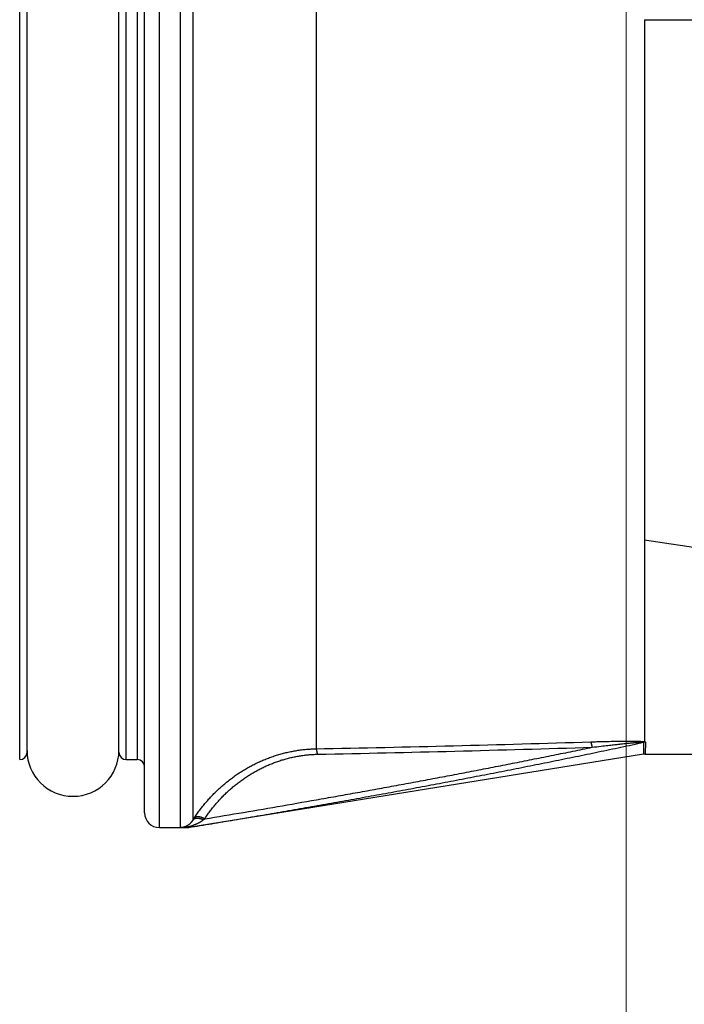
# Model space of a CAD drawing. Header units: millimetres. Extents: x 0 to 1300, y 0 to 891.
# Tile 87 of 124: x 331 to 349, y 434 to 461. Entities that reach past the tile are written whole.
import ezdxf

# ---------------------------------------------------------------- set-up
doc = ezdxf.new("R2010")
doc.units = ezdxf.units.MM
doc.header["$LTSCALE"] = 0.54643
doc.layers.add('NoLayerName_001', color=7, linetype='Continuous')
doc.layers.add('NoLayerName_003', color=7, linetype='Continuous')
doc.styles.get("Standard").update_dxf_attribs({"font": 'txt', "bigfont": 'extfont2'})
doc.dimstyles.get("Standard").update_dxf_attribs({"dimtxt": 2.5, "dimasz": 2.5, "dimexe": 1, "dimexo": 1, "dimtad": 1, "dimdec": 3, "dimzin": 0, "dimdsep": 46, "dimtxsty": 'Standard', "dimcen": 2.5, "dimadec": 3, "dimazin": 0, "dimtfac": 0.75, "dimtdec": 3, "dimtmove": 0, "dimatfit": 3, "dimfxl": 1, "dimarcsym": 0})

# ---------------------------------------------------------------- blocks, each defined once
blk = doc.blocks.new('_OPEN30')
at = {"color": 0, "linetype": 'ByBlock', "lineweight": -2}
for p, q in [((-1, 0.267949), (0, 0)), ((0, 0), (-1, -0.267949)), ((0, 0), (-1, 0))]:
    blk.add_line(p, q, dxfattribs=at)
blk = doc.blocks.new('*D143')
at = {"layer": 'Defpoints', "color": 0}
for p in [(407.535, 442.958), (316.535, 442.07), (316.535, 394.345)]:
    blk.add_point(p, dxfattribs=at)
at = {"layer": 'NoLayerName_001', "color": 0, "linetype": 'Continuous', "lineweight": 13}
for p, q in [((407.535, 439.958), (407.535, 391.345)), ((316.535, 439.07), (316.535, 391.345)), ((403.035, 394.345), (321.035, 394.345))]:
    blk.add_line(p, q, dxfattribs=at)
at = {"layer": 'NoLayerName_001', "color": 0, "lineweight": 13, "xscale": 4.5, "yscale": 4.5, "zscale": 4.5, "rotation": 180}
blk.add_blockref('_OPEN30', (316.535, 394.345), dxfattribs=at)
at = {"layer": 'NoLayerName_001', "color": 0, "lineweight": 13, "xscale": 4.5, "yscale": 4.5, "zscale": 4.5}
blk.add_blockref('_OPEN30', (407.535, 394.345), dxfattribs=at)
at = {"layer": 'NoLayerName_001', "color": 0, "lineweight": 13, "insert": (362.035, 402.705), "char_height": 10.5, "attachment_point": 5}
blk.add_mtext('\\W0.8000;91', dxfattribs=at)
blk = doc.blocks.new('*D144')
at = {"layer": 'Defpoints', "color": 0}
for p in [(347.035, 543.87), (519.535, 516.37), (347.035, 375.843)]:
    blk.add_point(p, dxfattribs=at)
at = {"layer": 'NoLayerName_001', "color": 0, "linetype": 'Continuous', "lineweight": 13}
for p, q in [((347.035, 540.87), (347.035, 372.843)), ((519.535, 513.37), (519.535, 372.843)), ((515.035, 375.843), (351.535, 375.843))]:
    blk.add_line(p, q, dxfattribs=at)
at = {"layer": 'NoLayerName_001', "color": 0, "lineweight": 13, "xscale": 4.5, "yscale": 4.5, "zscale": 4.5, "rotation": 180}
blk.add_blockref('_OPEN30', (347.035, 375.843), dxfattribs=at)
at = {"layer": 'NoLayerName_001', "color": 0, "lineweight": 13, "xscale": 4.5, "yscale": 4.5, "zscale": 4.5}
blk.add_blockref('_OPEN30', (519.535, 375.843), dxfattribs=at)
at = {"layer": 'NoLayerName_001', "color": 0, "lineweight": 13, "insert": (433.285, 385.138), "char_height": 10.5, "attachment_point": 5}
blk.add_mtext('\\W0.8000;１７３', dxfattribs=at)

msp = doc.modelspace()

# ---------------------------------------------------------------- linework, layer by layer
at = {"layer": 'NoLayerName_001', "color": 7, "linetype": 'Continuous', "lineweight": 25}
msp.add_arc((331.9845, 440.9696), 1.25, 180, 0, dxfattribs=at)
at = {"layer": 'NoLayerName_003', "color": 8, "linetype": 'Continuous', "lineweight": 25}
for p, q in [((334.3345, 438.8696), (334.3345, 482.8696)), ((334.9108, 438.8746), (334.9108, 482.8696)), ((335.2461, 482.6877), (335.2461, 439.0705)), ((330.5345, 440.7196), (330.5345, 481.0196)), ((333.4345, 440.7196), (333.4345, 481.0196)), ((333.7345, 481.0196), (333.7345, 440.7196)), ((338.5986, 480.8696), (338.5992, 441.0148)), ((347.509, 441.1904), (347.5108, 440.8657)), ((347.5605, 441.1942), (347.5586, 440.8696))]:
    msp.add_line(p, q, dxfattribs=at)
at = {"layer": 'NoLayerName_003', "color": 7, "linetype": 'Continuous', "lineweight": 25}
for p, q in [((333.9345, 439.2696), (333.9345, 482.4696)), ((330.7345, 440.9196), (330.7345, 480.8196)), ((333.2345, 440.9196), (333.2345, 480.8196)), ((347.5345, 460.8696), (357.3941, 460.8696)), ((347.5345, 460.8696), (347.5345, 441.2061)), ((354.4511, 445.6853), (347.5345, 446.692)), ((347.5106, 440.8657), (335.1345, 438.8696)), ((347.5586, 440.8696), (405.9389, 440.8696)), ((333.4345, 440.7196), (333.7345, 440.7196)), ((334.3345, 438.8696), (335.1345, 438.8696)), ((335.1345, 438.8718), (335.1345, 438.8696))]:
    msp.add_line(p, q, dxfattribs=at)
at = {"layer": 'NoLayerName_003', "color": 8, "linetype": 'Continuous', "lineweight": 25}
for centre, radius, start, end in [((325.804, 1095.9752), 655.0854, 271.1191728, 271.7731912), ((347.5568, 440.8888), 0.3054, 89.31562, 99.01669), ((325.8428, 1086.1733), 645.4344, 271.1359166, 271.7997683), ((339.4258, 433.8794), 6.4954, 126.42709, 126.85147)]:
    msp.add_arc(centre, radius, start, end, dxfattribs=at)
at = {"layer": 'NoLayerName_003', "color": 7, "linetype": 'Continuous', "lineweight": 25}
for centre, radius, start, end in [((330.5345, 440.9196), 0.2, 270, 0), ((333.4345, 440.9196), 0.2, 180, 270), ((347.5586, 440.5696), 0.3, 90, 99.16235), ((333.7345, 440.5196), 0.2, 0, 90), ((334.3345, 439.2696), 0.4, 180, 270), ((338.4401, 437.0561), 3.7762, 146.79099, 147.76129)]:
    msp.add_arc(centre, radius, start, end, dxfattribs=at)
at = {"layer": 'NoLayerName_003', "color": 8, "linetype": 'Continuous', "lineweight": 25}
for points, knots in [([(335.1345, 438.8718), (335.3416, 438.9062), (335.7556, 438.9746), (336.3765, 439.0788), (336.9972, 439.1841), (337.6176, 439.2906), (338.2379, 439.3983), (338.8579, 439.5073), (339.4777, 439.6176), (340.0973, 439.7293), (340.7166, 439.8423), (341.3357, 439.9567), (341.9545, 440.0726), (342.573, 440.19), (343.1912, 440.309), (343.8092, 440.4295), (344.4267, 440.5518), (345.044, 440.6758), (345.6608, 440.8015), (346.2773, 440.9292), (346.8934, 441.0585), (347.3037, 441.1466), (347.509, 441.1904)], [0, 0, 0, 0, 0.6295342, 1.259071, 1.8886097, 2.5181501, 3.147692, 3.7772358, 4.4067816, 5.03633, 5.6658819, 6.2954383, 6.9249998, 7.5545642, 8.1841288, 8.8136916, 9.4432509, 10.0728055, 10.7023548, 11.3318985, 11.9614371, 12.5909713, 12.5909713, 12.5909713, 12.5909713]), ([(346.0744, 441.2035), (346.1177, 441.2048), (346.2042, 441.2075), (346.3232, 441.2109), (346.4314, 441.2137), (346.5288, 441.2161), (346.6154, 441.218), (346.6911, 441.2195), (346.756, 441.2207), (346.821, 441.2217), (346.8859, 441.2226), (346.94, 441.2231), (346.9833, 441.2235), (347.0158, 441.2237), (347.0482, 441.2238), (347.0807, 441.2239), (347.1132, 441.2239), (347.1456, 441.2238), (347.1781, 441.2237), (347.2106, 441.2234), (347.243, 441.2231), (347.2755, 441.2225), (347.308, 441.2219), (347.3404, 441.221), (347.3729, 441.2198), (347.4053, 441.2184), (347.4377, 441.2167), (347.4701, 441.2144), (347.5025, 441.2117), (347.5239, 441.2078), (347.5345, 441.2061)], [0, 0, 0, 0, 0.1298737, 0.2597474, 0.3571527, 0.4545579, 0.5519631, 0.6169001, 0.6818373, 0.746775, 0.811713, 0.87665, 0.9091177, 0.9415848, 0.9740515, 1.0065185, 1.0389864, 1.071456, 1.103928, 1.1364028, 1.1688785, 1.2013524, 1.2338223, 1.2662867, 1.2987442, 1.3311993, 1.3636693, 1.3961746, 1.4286785, 1.4611356, 1.4611356, 1.4611356, 1.4611356]), ([(346.1137, 441.0572), (346.1135, 441.0592), (346.113, 441.0633), (346.1122, 441.0693), (346.1113, 441.0754), (346.1105, 441.0815), (346.1096, 441.0875), (346.1086, 441.0936), (346.1076, 441.0996), (346.1066, 441.1056), (346.1055, 441.1117), (346.1043, 441.1177), (346.1031, 441.1237), (346.1019, 441.1296), (346.1005, 441.1356), (346.0991, 441.1415), (346.0977, 441.1474), (346.0961, 441.1533), (346.0945, 441.1592), (346.0927, 441.165), (346.0908, 441.1708), (346.0888, 441.1766), (346.0866, 441.1823), (346.0842, 441.188), (346.0815, 441.1936), (346.0784, 441.1989), (346.0757, 441.2019), (346.0744, 441.2035)], [0, 0, 0, 0, 0.00611002, 0.01222484, 0.01834325, 0.0244641, 0.0305863, 0.03670882, 0.04283072, 0.04895115, 0.05506936, 0.06118467, 0.06729656, 0.07340459, 0.07950848, 0.08560806, 0.09170332, 0.09779442, 0.10388246, 0.10997224, 0.11607049, 0.12218553, 0.12832743, 0.13450531, 0.14068177, 0.14680682, 0.15289599, 0.15289599, 0.15289599, 0.15289599]), ([(346.1137, 441.0572), (346.1955, 441.0667), (346.3385, 441.0834), (346.5326, 441.1056), (346.6859, 441.1228), (346.8086, 441.1363), (346.9006, 441.1463), (346.9722, 441.1539), (347.0335, 441.1602), (347.0949, 441.1665), (347.1461, 441.1715), (347.187, 441.1755), (347.2178, 441.1784), (347.2485, 441.1812), (347.2792, 441.184), (347.3099, 441.1866), (347.3407, 441.189), (347.3715, 441.1913), (347.4022, 441.1934), (347.433, 441.1954), (347.4639, 441.197), (347.4845, 441.1964), (347.4947, 441.1963)], [0, 0, 0, 0, 0.2468107, 0.4319183, 0.5861747, 0.7095809, 0.8021358, 0.8638374, 0.9255375, 0.9872393, 1.0489469, 1.0798032, 1.1106592, 1.1415132, 1.1723634, 1.2032085, 1.234048, 1.2648908, 1.2957524, 1.3266408, 1.3575125, 1.3883514, 1.3883514, 1.3883514, 1.3883514]), ([(347.494, 441.1965), (347.4948, 441.1968), (347.4966, 441.1975), (347.4992, 441.1984), (347.5019, 441.1993), (347.5046, 441.2001), (347.5072, 441.2009), (347.5099, 441.2017), (347.5126, 441.2024), (347.5153, 441.2031), (347.5181, 441.2038), (347.5208, 441.2044), (347.5235, 441.205), (347.5263, 441.2055), (347.529, 441.206), (347.5318, 441.2064), (347.5336, 441.2067), (347.5345, 441.2068)], [0, 0, 0, 0, 0.002792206, 0.005586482, 0.008382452, 0.011179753, 0.013978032, 0.016776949, 0.01957618, 0.022375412, 0.02517435, 0.027972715, 0.030770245, 0.033566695, 0.03636184, 0.039155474, 0.041947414, 0.041947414, 0.041947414, 0.041947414]), ([(347.4947, 441.1963), (347.4952, 441.1963), (347.4961, 441.1962), (347.4975, 441.196), (347.4988, 441.1958), (347.5002, 441.1956), (347.5017, 441.1955), (347.5032, 441.1955), (347.5048, 441.1954), (347.5062, 441.1952), (347.5076, 441.1948), (347.5088, 441.1939), (347.5094, 441.1926), (347.5096, 441.1912), (347.5091, 441.1906), (347.509, 441.1904)], [0, 0, 0, 0, 0.00138305, 0.002747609, 0.00411883, 0.005521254, 0.006981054, 0.008519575, 0.010084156, 0.011588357, 0.012987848, 0.014344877, 0.015854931, 0.017348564, 0.018031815, 0.018031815, 0.018031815, 0.018031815]), ([(347.5345, 441.2069), (347.535, 441.2068), (347.5359, 441.2065), (347.5373, 441.2061), (347.5387, 441.2057), (347.54, 441.2053), (347.5413, 441.2049), (347.5426, 441.2044), (347.544, 441.2039), (347.5453, 441.2034), (347.5467, 441.2029), (347.5486, 441.2022), (347.5506, 441.2014), (347.5526, 441.2007), (347.5541, 441.2), (347.5557, 441.1994), (347.5571, 441.1986), (347.5584, 441.1978), (347.5595, 441.1968), (347.5603, 441.1956), (347.5604, 441.1946), (347.5605, 441.1942)], [0, 0, 0, 0, 0.001448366, 0.002871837, 0.004278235, 0.005675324, 0.007070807, 0.008472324, 0.00988745, 0.0113237, 0.012788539, 0.014289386, 0.017428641, 0.01908166, 0.02078072, 0.022474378, 0.024111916, 0.025655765, 0.027093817, 0.028459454, 0.029852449, 0.029852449, 0.029852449, 0.029852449]), ([(335.2807, 439.1243), (335.3053, 439.1608), (335.3539, 439.2344), (335.4317, 439.3413), (335.5124, 439.4462), (335.5965, 439.5486), (335.6836, 439.6483), (335.7738, 439.7453), (335.8669, 439.8396), (335.9629, 439.9308), (336.0617, 440.0191), (336.1631, 440.1042), (336.2672, 440.1861), (336.3737, 440.2647), (336.4826, 440.3399), (336.5939, 440.4116), (336.7074, 440.4798), (336.823, 440.5443), (336.9406, 440.6051), (337.0602, 440.662), (337.1816, 440.715), (337.3046, 440.764), (337.4293, 440.8089), (337.5555, 440.8495), (337.683, 440.8859), (337.8117, 440.9179), (337.9415, 440.9455), (338.0721, 440.9687), (338.2033, 440.9873), (338.335, 441.0013), (338.467, 441.0112), (338.5552, 441.0132), (338.5992, 441.0148)], [0, 0, 0, 0, 0.1321474, 0.2643998, 0.3967363, 0.5291352, 0.6615747, 0.7940332, 0.9264902, 1.0589279, 1.1913426, 1.3237365, 1.4561126, 1.5884753, 1.7208301, 1.8531848, 1.9855487, 2.1179264, 2.2503157, 2.3827167, 2.5151328, 2.6475713, 2.7800435, 2.9125655, 3.0451525, 3.1777828, 3.3104191, 3.4430248, 3.5755654, 3.7080089, 3.8403269, 3.9724949, 3.9724949, 3.9724949, 3.9724949]), ([(335.5688, 439.1056), (335.9214, 439.1649), (336.6266, 439.2825), (337.6836, 439.4639), (338.564, 439.6176), (339.268, 439.7425), (339.7958, 439.8371), (340.3235, 439.9327), (340.8509, 440.0293), (341.3782, 440.1269), (341.9053, 440.2256), (342.4322, 440.3254), (342.9589, 440.4263), (343.4853, 440.5284), (344.0115, 440.6316), (344.5375, 440.7361), (345.0632, 440.8418), (345.5886, 440.9486), (345.9387, 441.0211), (346.1137, 441.0572)], [0, 0, 0, 0, 1.0724295, 2.1448643, 3.2173235, 3.753564, 4.2898095, 4.8260581, 5.3623082, 5.8985584, 6.4348076, 6.9710545, 7.5072984, 8.0435386, 8.5797746, 9.1160061, 9.6522331, 10.1884556, 10.7246741, 10.7246741, 10.7246741, 10.7246741]), ([(335.5688, 439.1056), (335.5917, 439.1395), (335.6366, 439.2076), (335.7085, 439.3068), (335.7831, 439.4041), (335.8608, 439.499), (335.9413, 439.5916), (336.0246, 439.6816), (336.1107, 439.7691), (336.1994, 439.8538), (336.2906, 439.9358), (336.3844, 440.0149), (336.4805, 440.091), (336.5789, 440.1641), (336.6796, 440.2341), (336.7824, 440.3009), (336.8873, 440.3644), (336.9942, 440.4246), (337.103, 440.4813), (337.2135, 440.5344), (337.3258, 440.584), (337.4396, 440.6298), (337.5549, 440.6718), (337.6716, 440.7098), (337.7897, 440.7439), (337.9088, 440.774), (338.0289, 440.7999), (338.1498, 440.8217), (338.2713, 440.8394), (338.3933, 440.8526), (338.5156, 440.8621), (338.5972, 440.8641), (338.638, 440.8657)], [0, 0, 0, 0, 0.1224018, 0.2448991, 0.3674726, 0.4901023, 0.6127684, 0.7354513, 0.8581323, 0.9807958, 1.1034387, 1.2260631, 1.3486721, 1.4712696, 1.5938611, 1.716454, 1.8390572, 1.9616738, 2.0843011, 2.2069391, 2.3295914, 2.4522656, 2.5749734, 2.6977313, 2.8205538, 2.9434177, 3.066287, 3.1891268, 3.311904, 3.4345884, 3.5571534, 3.6795766, 3.6795766, 3.6795766, 3.6795766]), ([(338.638, 440.8657), (338.6377, 440.8677), (338.6373, 440.8719), (338.6366, 440.8781), (338.6358, 440.8843), (338.635, 440.8905), (338.6342, 440.8967), (338.6333, 440.9029), (338.6324, 440.9091), (338.6314, 440.9153), (338.6304, 440.9215), (338.6293, 440.9276), (338.6282, 440.9338), (338.627, 440.9399), (338.6257, 440.946), (338.6244, 440.952), (338.6229, 440.9581), (338.6214, 440.9641), (338.6198, 440.9701), (338.6181, 440.976), (338.6163, 440.9819), (338.6143, 440.9878), (338.612, 440.9937), (338.6095, 440.9996), (338.6067, 441.0053), (338.6034, 441.0107), (338.6001, 441.0134), (338.5986, 441.0148)], [0, 0, 0, 0, 0.00624086, 0.01249038, 0.0187465, 0.02500723, 0.03127063, 0.03753486, 0.04379817, 0.05005889, 0.05631547, 0.06256649, 0.06881065, 0.07504678, 0.0812739, 0.08749117, 0.09369792, 0.09989369, 0.10607861, 0.11226101, 0.11845818, 0.12468998, 0.13097902, 0.13735066, 0.14376054, 0.15005167, 0.156236, 0.156236, 0.156236, 0.156236]), ([(334.9108, 438.8746), (334.9175, 438.8747), (334.931, 438.8748), (334.9511, 438.8765), (334.9711, 438.8793), (334.9911, 438.8833), (335.0108, 438.8883), (335.0304, 438.8943), (335.0495, 438.9014), (335.0683, 438.9095), (335.0867, 438.9186), (335.1045, 438.9286), (335.1218, 438.9394), (335.1384, 438.9512), (335.1544, 438.9638), (335.1697, 438.9771), (335.1842, 438.9912), (335.1981, 439.0059), (335.2113, 439.0212), (335.2237, 439.0371), (335.2354, 439.0535), (335.2425, 439.0649), (335.2461, 439.0705)], [0, 0, 0, 0, 0.02009836, 0.04027384, 0.0605251, 0.0808459, 0.10122602, 0.12165203, 0.14210813, 0.16257693, 0.18304016, 0.20347948, 0.22387718, 0.24422281, 0.26452594, 0.28479669, 0.30504109, 0.32526149, 0.34545692, 0.36562349, 0.38575478, 0.4058422, 0.4058422, 0.4058422, 0.4058422]), ([(335.0348, 438.8731), (335.0409, 438.8743), (335.0531, 438.8767), (335.0713, 438.8806), (335.0895, 438.8847), (335.1076, 438.8891), (335.1257, 438.8937), (335.1437, 438.8985), (335.1617, 438.9035), (335.1796, 438.9088), (335.1974, 438.9143), (335.2152, 438.92), (335.2329, 438.926), (335.2505, 438.9322), (335.2681, 438.9386), (335.2855, 438.9453), (335.3029, 438.9522), (335.3201, 438.9593), (335.3372, 438.9668), (335.3542, 438.9744), (335.3711, 438.9823), (335.3823, 438.9878), (335.3878, 438.9905)], [0, 0, 0, 0, 0.01863107, 0.0372613, 0.05589381, 0.0745315, 0.09317705, 0.11183259, 0.13049712, 0.14916838, 0.16784425, 0.18652277, 0.20520213, 0.22388071, 0.24255703, 0.26122983, 0.27989802, 0.29856072, 0.31721722, 0.33586706, 0.35450998, 0.37314594, 0.37314594, 0.37314594, 0.37314594]), ([(335.5302, 439.0769), (335.5266, 439.0786), (335.5193, 439.082), (335.5082, 439.0868), (335.497, 439.0913), (335.4856, 439.0955), (335.4742, 439.0995), (335.4626, 439.1032), (335.451, 439.1065), (335.4392, 439.1096), (335.4274, 439.1124), (335.4155, 439.1149), (335.4035, 439.1169), (335.3914, 439.1184), (335.3793, 439.1195), (335.3672, 439.1199), (335.355, 439.1197), (335.3428, 439.1188), (335.3306, 439.1171), (335.3184, 439.1146), (335.3063, 439.1112), (335.2945, 439.107), (335.2831, 439.1018), (335.2723, 439.0956), (335.2624, 439.0884), (335.2534, 439.0802), (335.2486, 439.0737), (335.2461, 439.0706)], [0, 0, 0, 0, 0.01208507, 0.02417034, 0.03625873, 0.04835314, 0.06045651, 0.07257181, 0.08470203, 0.09685015, 0.10901405, 0.12118134, 0.1333426, 0.14549412, 0.15763877, 0.16978687, 0.18195701, 0.19417679, 0.20648333, 0.21892271, 0.23148668, 0.24407412, 0.25659443, 0.26898503, 0.28122064, 0.29332435, 0.30537914, 0.30537914, 0.30537914, 0.30537914]), ([(335.5688, 439.1056), (335.5653, 439.1075), (335.5581, 439.1114), (335.5472, 439.1168), (335.5361, 439.1221), (335.525, 439.1271), (335.5137, 439.1318), (335.5024, 439.1363), (335.491, 439.1405), (335.4796, 439.1444), (335.4681, 439.1481), (335.4566, 439.1515), (335.4449, 439.1545), (335.4331, 439.1571), (335.4211, 439.1592), (335.4088, 439.1609), (335.3962, 439.1619), (335.3834, 439.1624), (335.3703, 439.1621), (335.3572, 439.1612), (335.3442, 439.1593), (335.3316, 439.1565), (335.3196, 439.1526), (335.3082, 439.1476), (335.2978, 439.1412), (335.2882, 439.1337), (335.2833, 439.1273), (335.2807, 439.1243)], [0, 0, 0, 0, 0.01218129, 0.02438847, 0.03660887, 0.04882966, 0.06103782, 0.07322023, 0.08536372, 0.09745508, 0.10948707, 0.12148706, 0.13349848, 0.14557035, 0.15775779, 0.17012219, 0.18273119, 0.19563862, 0.20875423, 0.2219299, 0.23503461, 0.24796129, 0.26063566, 0.27302808, 0.28516813, 0.29716079, 0.30919936, 0.30919936, 0.30919936, 0.30919936]), ([(335.3878, 438.9905), (335.3912, 438.9922), (335.3978, 438.9955), (335.4077, 439.0006), (335.4175, 439.0058), (335.4273, 439.0111), (335.437, 439.0165), (335.4467, 439.022), (335.4563, 439.0276), (335.4658, 439.0334), (335.4752, 439.0392), (335.4846, 439.0452), (335.4939, 439.0513), (335.5032, 439.0575), (335.5123, 439.0639), (335.5213, 439.0703), (335.5273, 439.0747), (335.5302, 439.0769)], [0, 0, 0, 0, 0.0111076, 0.02222217, 0.03334209, 0.04446584, 0.05559204, 0.06671943, 0.07784689, 0.08897341, 0.10009815, 0.11122042, 0.12233967, 0.13345554, 0.1445678, 0.15567642, 0.16678156, 0.16678156, 0.16678156, 0.16678156])]:
    msp.add_open_spline(points, degree=3, knots=knots, dxfattribs=at)
at = {"layer": 'NoLayerName_003', "color": 7, "linetype": 'Continuous', "lineweight": 25}
for points, knots in [([(335.0339, 438.8731), (335.0257, 438.8731), (335.0114, 438.8732), (334.9908, 438.8733), (334.9744, 438.8735), (334.9601, 438.8736), (334.9478, 438.8738), (334.9354, 438.874), (334.9252, 438.8742), (334.917, 438.8744), (334.9129, 438.8745), (334.9108, 438.8746)], [0, 0, 0, 0, 0.02462437, 0.04309288, 0.06156166, 0.07387417, 0.0861866, 0.09849893, 0.11081116, 0.11696726, 0.12312336, 0.12312336, 0.12312336, 0.12312336]), ([(335.1345, 438.8718), (335.1338, 438.872), (335.132, 438.8726), (335.1293, 438.8716), (335.1266, 438.8718), (335.1243, 438.8721), (335.122, 438.8725), (335.1197, 438.8726), (335.1172, 438.8726), (335.1146, 438.8726), (335.112, 438.8725), (335.1094, 438.8725), (335.1068, 438.8725), (335.1043, 438.8725), (335.101, 438.8726), (335.0977, 438.8727), (335.0943, 438.8727), (335.0918, 438.8728), (335.0893, 438.8728), (335.086, 438.8728), (335.0818, 438.8728), (335.0725, 438.8729), (335.0566, 438.8729), (335.0423, 438.873), (335.0339, 438.8731)], [0, 0, 0, 0, 0.0023148, 0.0055702, 0.00810755, 0.01033316, 0.01257048, 0.01496832, 0.01749397, 0.02009686, 0.02272222, 0.02531741, 0.0278685, 0.03038622, 0.03288144, 0.03784694, 0.04033615, 0.04283322, 0.04533723, 0.04784728, 0.05288181, 0.05792942, 0.07559577, 0.10073747, 0.10073747, 0.10073747, 0.10073747])]:
    msp.add_open_spline(points, degree=3, knots=knots, dxfattribs=at)

# ---------------------------------------------------------------- dimensions: what is measured, and where the dimension line sits
at = {"layer": 'NoLayerName_001', "color": 3, "linetype": 'Continuous', "lineweight": 13}
for base, p1, p2, text, picture, middle in [((347.0345, 375.8435), (519.5345, 516.3696), (347.0345, 543.8696), '\\W0.8000;１７３', '*D144', (433.2845, 375.8435)), ((316.5345, 394.3447), (407.5345, 442.9578), (316.5345, 442.0696), '\\W0.8000;<>', '*D143', (362.0345, 394.3447))]:
    dim = msp.add_linear_dim(base=base, p1=p1, p2=p2, angle=180, text=text, dimstyle='Standard', override={"dimtxt": 10.5, "dimasz": 4.5, "dimexe": 3, "dimexo": 3, "dimgap": 3, "dimzin": 8, "dimblk": 'OPEN30', "dimclrd": 0, "dimclre": 0, "dimclrt": 0, "dimtp": 0, "dimtm": 0, "dimlwd": 13, "dimlwe": 13}, dxfattribs=at)
    dim.commit()
    dim.dimension.update_dxf_attribs({"geometry": picture, "text_midpoint": middle, "dimtype": 160})

doc.saveas('drawing.dxf')
